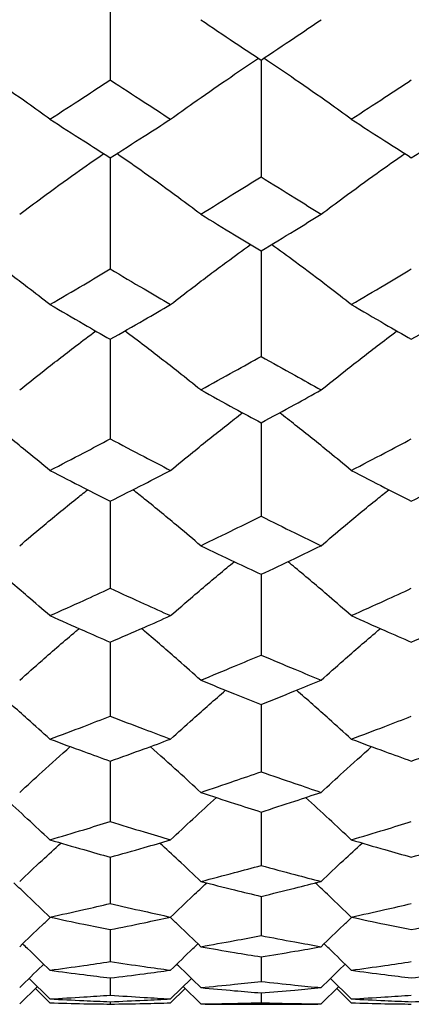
# Model space of a CAD drawing. Header units: inches. Extents: x 1.7 to 20.7, y 4 to 15.1.
# Tile 32 of 54: x 13.639 to 13.819, y 10.399 to 10.853. Entities that reach past the tile are written whole.
import ezdxf

# ---------------------------------------------------------------- set-up
doc = ezdxf.new("R2010")
doc.units = ezdxf.units.IN
doc.header["$MEASUREMENT"] = 0

msp = doc.modelspace()

# ---------------------------------------------------------------- linework, layer by layer
at = {"color": 7, "linetype": 'Continuous', "lineweight": 25}
for p, q in [((13.68046, 10.88069), (13.68046, 10.82517)), ((13.75004, 10.83435), (13.75004, 10.78049)), ((13.68046, 10.78926), (13.68046, 10.73794)), ((13.75004, 10.74628), (13.75004, 10.6976)), ((13.68046, 10.70549), (13.68046, 10.65955)), ((13.75004, 10.66697), (13.75004, 10.62385)), ((13.68046, 10.6308), (13.68046, 10.59058)), ((13.75004, 10.59704), (13.75004, 10.55981)), ((13.68046, 10.56576), (13.68046, 10.53158)), ((13.75004, 10.53701), (13.75004, 10.50595)), ((13.68046, 10.51086), (13.68046, 10.48297)), ((13.75004, 10.48735), (13.75004, 10.46269)), ((13.68046, 10.46653), (13.68046, 10.44514)), ((13.75004, 10.44843), (13.75004, 10.43036)), ((13.68046, 10.43309), (13.68046, 10.41837)), ((13.75004, 10.42054), (13.75004, 10.4092)), ((13.65259, 10.40113), (13.64298, 10.41054)), ((13.68046, 10.41081), (13.68046, 10.40287)), ((13.70831, 10.40113), (13.71791, 10.41054)), ((13.79168, 10.40113), (13.78211, 10.41054)), ((13.63866, 10.39879), (13.64682, 10.40678)), ((13.65259, 10.3993), (13.64589, 10.40587)), ((13.70831, 10.3993), (13.71501, 10.40587)), ((13.72223, 10.39879), (13.71408, 10.40678)), ((13.77781, 10.39879), (13.78593, 10.40678)), ((13.79168, 10.3993), (13.785, 10.40587)), ((13.68046, 10.39985), (13.68046, 10.39875)), ((13.75004, 10.40391), (13.75004, 10.39938)), ((13.74458, 10.39864), (13.75549, 10.39864))]:
    msp.add_line(p, q, dxfattribs=at)
for points, knots in [([(13.72223, 10.85296), (13.72742, 10.84947), (13.73669, 10.84323), (13.74596, 10.83706), (13.75004, 10.83435)], [0, 0, 0, 0, 0.560148, 1, 1, 1, 1]), ([(13.75004, 10.83435), (13.75522, 10.8378), (13.76448, 10.84397), (13.77374, 10.85021), (13.77781, 10.85296)], [0, 0, 0, 0, 0.560187, 1, 1, 1, 1]), ([(13.65259, 10.80705), (13.64917, 10.8095), (13.6406, 10.81564), (13.6271, 10.82504), (13.61691, 10.83188), (13.61201, 10.83517)], [0, 0, 0, 0, 0.257401, 0.643584, 1, 1, 1, 1]), ([(13.70831, 10.80705), (13.71173, 10.8095), (13.72029, 10.81563), (13.73376, 10.82503), (13.74393, 10.83188), (13.74881, 10.83517)], [0, 0, 0, 0, 0.257405, 0.643591, 1, 1, 1, 1]), ([(13.79168, 10.80705), (13.78827, 10.8095), (13.77974, 10.81564), (13.76629, 10.82504), (13.75613, 10.83188), (13.75126, 10.83517)], [0, 0, 0, 0, 0.2574, 0.643586, 1, 1, 1, 1]), ([(13.65259, 10.80705), (13.6578, 10.81041), (13.66709, 10.81641), (13.67637, 10.82249), (13.68046, 10.82517)], [0, 0, 0, 0, 0.560052, 1, 1, 1, 1]), ([(13.68046, 10.82517), (13.68566, 10.82176), (13.69494, 10.81568), (13.70423, 10.80969), (13.70831, 10.80705)], [0, 0, 0, 0, 0.56009, 1, 1, 1, 1]), ([(13.79168, 10.80705), (13.79685, 10.81041), (13.80609, 10.81641), (13.81532, 10.82249), (13.81938, 10.82517)], [0, 0, 0, 0, 0.560245, 1, 1, 1, 1]), ([(13.65259, 10.80705), (13.6578, 10.8037), (13.66709, 10.79774), (13.67637, 10.79185), (13.68046, 10.78926)], [0, 0, 0, 0, 0.560052, 1, 1, 1, 1]), ([(13.68046, 10.78926), (13.68566, 10.79256), (13.69494, 10.79845), (13.70423, 10.80442), (13.70831, 10.80705)], [0, 0, 0, 0, 0.5600903, 1, 1, 1, 1]), ([(13.79168, 10.80705), (13.79685, 10.8037), (13.80609, 10.79774), (13.81532, 10.79185), (13.81938, 10.78926)], [0, 0, 0, 0, 0.560245, 1, 1, 1, 1]), ([(13.81938, 10.78926), (13.82455, 10.79256), (13.83377, 10.79844), (13.84298, 10.80442), (13.84703, 10.80705)], [0, 0, 0, 0, 0.5602837, 1, 1, 1, 1]), ([(13.63866, 10.76321), (13.64209, 10.76576), (13.65066, 10.77214), (13.66355, 10.78149), (13.67314, 10.78819), (13.67742, 10.79119)], [0, 0, 0, 0, 0.2692793, 0.6732822, 1, 1, 1, 1]), ([(13.72223, 10.76321), (13.7188, 10.76576), (13.71024, 10.77215), (13.69736, 10.7815), (13.68778, 10.78819), (13.68349, 10.79119)], [0, 0, 0, 0, 0.269271, 0.673265, 1, 1, 1, 1]), ([(13.77781, 10.76321), (13.78122, 10.76576), (13.78975, 10.77214), (13.80257, 10.78149), (13.8121, 10.78819), (13.81636, 10.79119)], [0, 0, 0, 0, 0.269273, 0.673261, 1, 1, 1, 1]), ([(13.72223, 10.76321), (13.72742, 10.76641), (13.73669, 10.77213), (13.74596, 10.77794), (13.75004, 10.78049)], [0, 0, 0, 0, 0.560148, 1, 1, 1, 1]), ([(13.75004, 10.78049), (13.75522, 10.77724), (13.76448, 10.77144), (13.77374, 10.76573), (13.77781, 10.76321)], [0, 0, 0, 0, 0.560187, 1, 1, 1, 1]), ([(13.72223, 10.76321), (13.72742, 10.76003), (13.73669, 10.75434), (13.74596, 10.74874), (13.75004, 10.74628)], [0, 0, 0, 0, 0.560148, 1, 1, 1, 1]), ([(13.75004, 10.74628), (13.75522, 10.74941), (13.76448, 10.75502), (13.77374, 10.76071), (13.77781, 10.76321)], [0, 0, 0, 0, 0.560187, 1, 1, 1, 1]), ([(13.65259, 10.72154), (13.64917, 10.72418), (13.6406, 10.7308), (13.6283, 10.74004), (13.61932, 10.74655), (13.61564, 10.74921)], [0, 0, 0, 0, 0.282361, 0.705991, 1, 1, 1, 1]), ([(13.70831, 10.72154), (13.71173, 10.72418), (13.72029, 10.73079), (13.73256, 10.74004), (13.74152, 10.74655), (13.74519, 10.74921)], [0, 0, 0, 0, 0.282372, 0.706016, 1, 1, 1, 1]), ([(13.79168, 10.72154), (13.78827, 10.72418), (13.77973, 10.7308), (13.76749, 10.74005), (13.75854, 10.74655), (13.75488, 10.74921)], [0, 0, 0, 0, 0.282369, 0.706017, 1, 1, 1, 1]), ([(13.65259, 10.72154), (13.6578, 10.72457), (13.66709, 10.73), (13.67637, 10.73551), (13.68046, 10.73794)], [0, 0, 0, 0, 0.560052, 1, 1, 1, 1]), ([(13.68046, 10.73794), (13.68566, 10.73485), (13.69494, 10.72934), (13.70423, 10.72392), (13.70831, 10.72154)], [0, 0, 0, 0, 0.5600903, 1, 1, 1, 1]), ([(13.79168, 10.72154), (13.79685, 10.72457), (13.80609, 10.73), (13.81532, 10.73552), (13.81938, 10.73794)], [0, 0, 0, 0, 0.560245, 1, 1, 1, 1]), ([(13.65259, 10.72154), (13.6578, 10.71852), (13.66709, 10.71312), (13.67637, 10.70782), (13.68046, 10.70549)], [0, 0, 0, 0, 0.5600516, 1, 1, 1, 1]), ([(13.68046, 10.70549), (13.68566, 10.70846), (13.69494, 10.71377), (13.70423, 10.71916), (13.70831, 10.72154)], [0, 0, 0, 0, 0.56009, 1, 1, 1, 1]), ([(13.79168, 10.72154), (13.79685, 10.71852), (13.80609, 10.71313), (13.81532, 10.70782), (13.81938, 10.70549)], [0, 0, 0, 0, 0.560245, 1, 1, 1, 1]), ([(13.81938, 10.70549), (13.82455, 10.70846), (13.83377, 10.71376), (13.84298, 10.71916), (13.84703, 10.72154)], [0, 0, 0, 0, 0.560284, 1, 1, 1, 1]), ([(13.63866, 10.6821), (13.64209, 10.68484), (13.65066, 10.69167), (13.66234, 10.70076), (13.6707, 10.70703), (13.67376, 10.70932)], [0, 0, 0, 0, 0.296962, 0.742497, 1, 1, 1, 1]), ([(13.72223, 10.6821), (13.7188, 10.68484), (13.71024, 10.69167), (13.69856, 10.70076), (13.69021, 10.70703), (13.68715, 10.70932)], [0, 0, 0, 0, 0.296941, 0.74245, 1, 1, 1, 1]), ([(13.77781, 10.6821), (13.78122, 10.68483), (13.78975, 10.69167), (13.80137, 10.70075), (13.80968, 10.70702), (13.81273, 10.70932)], [0, 0, 0, 0, 0.2969385, 0.7424335, 1, 1, 1, 1]), ([(13.72223, 10.6821), (13.72742, 10.68497), (13.73669, 10.69009), (13.74596, 10.69531), (13.75004, 10.6976)], [0, 0, 0, 0, 0.560148, 1, 1, 1, 1]), ([(13.75004, 10.6976), (13.75522, 10.69468), (13.76448, 10.68947), (13.77374, 10.68435), (13.77781, 10.6821)], [0, 0, 0, 0, 0.560187, 1, 1, 1, 1]), ([(13.72223, 10.6821), (13.72742, 10.67925), (13.73669, 10.67417), (13.74596, 10.66917), (13.75004, 10.66697)], [0, 0, 0, 0, 0.560148, 1, 1, 1, 1]), ([(13.75004, 10.66697), (13.75522, 10.66977), (13.76448, 10.67477), (13.77374, 10.67986), (13.77781, 10.6821)], [0, 0, 0, 0, 0.560187, 1, 1, 1, 1]), ([(13.65259, 10.64498), (13.64917, 10.6478), (13.64059, 10.65484), (13.62952, 10.66373), (13.62178, 10.66971), (13.61934, 10.67159)], [0, 0, 0, 0, 0.31332, 0.783399, 1, 1, 1, 1]), ([(13.70831, 10.64498), (13.71173, 10.6478), (13.72029, 10.65484), (13.73134, 10.66372), (13.73906, 10.6697), (13.74149, 10.67159)], [0, 0, 0, 0, 0.313345, 0.783458, 1, 1, 1, 1]), ([(13.79168, 10.64498), (13.78827, 10.6478), (13.77973, 10.65485), (13.76871, 10.66373), (13.761, 10.66971), (13.75856, 10.67159)], [0, 0, 0, 0, 0.313342, 0.783459, 1, 1, 1, 1]), ([(13.65259, 10.64498), (13.6578, 10.64768), (13.66709, 10.65248), (13.67637, 10.65739), (13.68046, 10.65955)], [0, 0, 0, 0, 0.560052, 1, 1, 1, 1]), ([(13.68046, 10.65955), (13.68566, 10.6568), (13.69494, 10.6519), (13.70423, 10.6471), (13.70831, 10.64498)], [0, 0, 0, 0, 0.56009, 1, 1, 1, 1]), ([(13.79168, 10.64498), (13.79685, 10.64768), (13.80609, 10.65248), (13.81532, 10.65739), (13.81938, 10.65955)], [0, 0, 0, 0, 0.560245, 1, 1, 1, 1]), ([(13.65259, 10.64498), (13.6578, 10.64231), (13.66709, 10.63754), (13.67637, 10.63286), (13.68046, 10.6308)], [0, 0, 0, 0, 0.560052, 1, 1, 1, 1]), ([(13.68046, 10.6308), (13.68566, 10.63342), (13.69494, 10.6381), (13.70423, 10.64288), (13.70831, 10.64498)], [0, 0, 0, 0, 0.56009, 1, 1, 1, 1]), ([(13.79168, 10.64498), (13.79685, 10.64231), (13.80609, 10.63754), (13.81532, 10.63286), (13.81938, 10.6308)], [0, 0, 0, 0, 0.560245, 1, 1, 1, 1]), ([(13.81938, 10.6308), (13.82455, 10.63342), (13.83377, 10.6381), (13.84298, 10.64288), (13.84703, 10.64498)], [0, 0, 0, 0, 0.560284, 1, 1, 1, 1]), ([(13.63866, 10.61025), (13.64209, 10.61315), (13.65066, 10.62038), (13.6611, 10.629), (13.6682, 10.63465), (13.67001, 10.63608)], [0, 0, 0, 0, 0.332016, 0.830144, 1, 1, 1, 1]), ([(13.72223, 10.61025), (13.7188, 10.61315), (13.71024, 10.62039), (13.69981, 10.62901), (13.69271, 10.63465), (13.6909, 10.63609)], [0, 0, 0, 0, 0.331974, 0.830042, 1, 1, 1, 1]), ([(13.77781, 10.61025), (13.78122, 10.61314), (13.78975, 10.62038), (13.80014, 10.629), (13.8072, 10.63464), (13.80899, 10.63608)], [0, 0, 0, 0, 0.331968, 0.830018, 1, 1, 1, 1]), ([(13.72223, 10.61025), (13.72742, 10.61276), (13.73669, 10.61725), (13.74596, 10.62184), (13.75004, 10.62385)], [0, 0, 0, 0, 0.560148, 1, 1, 1, 1]), ([(13.75004, 10.62385), (13.75522, 10.62129), (13.76448, 10.61671), (13.77374, 10.61222), (13.77781, 10.61025)], [0, 0, 0, 0, 0.560187, 1, 1, 1, 1]), ([(13.72223, 10.61025), (13.72742, 10.60776), (13.73669, 10.60331), (13.74596, 10.59895), (13.75004, 10.59704)], [0, 0, 0, 0, 0.560148, 1, 1, 1, 1]), ([(13.75004, 10.59704), (13.75522, 10.59948), (13.76448, 10.60383), (13.77374, 10.60829), (13.77781, 10.61025)], [0, 0, 0, 0, 0.560187, 1, 1, 1, 1]), ([(13.65259, 10.57797), (13.64917, 10.58094), (13.64059, 10.58836), (13.63079, 10.59666), (13.62433, 10.60193), (13.62317, 10.60287)], [0, 0, 0, 0, 0.353429, 0.883685, 1, 1, 1, 1]), ([(13.70831, 10.57797), (13.71173, 10.58094), (13.72029, 10.58835), (13.73008, 10.59666), (13.73652, 10.60192), (13.73767, 10.60287)], [0, 0, 0, 0, 0.3534735, 0.8837908, 1, 1, 1, 1]), ([(13.79168, 10.57797), (13.78827, 10.58094), (13.77973, 10.58836), (13.76997, 10.59667), (13.76354, 10.60193), (13.76238, 10.60287)], [0, 0, 0, 0, 0.353473, 0.883801, 1, 1, 1, 1]), ([(13.65259, 10.57797), (13.6578, 10.5803), (13.66709, 10.58445), (13.67637, 10.58871), (13.68046, 10.59058)], [0, 0, 0, 0, 0.5600516, 1, 1, 1, 1]), ([(13.68046, 10.59058), (13.68566, 10.5882), (13.69494, 10.58395), (13.70423, 10.5798), (13.70831, 10.57797)], [0, 0, 0, 0, 0.56009, 1, 1, 1, 1]), ([(13.79168, 10.57797), (13.79685, 10.5803), (13.80609, 10.58445), (13.81532, 10.58871), (13.81938, 10.59058)], [0, 0, 0, 0, 0.560245, 1, 1, 1, 1]), ([(13.65259, 10.57797), (13.6578, 10.57566), (13.66709, 10.57154), (13.67637, 10.56753), (13.68046, 10.56576)], [0, 0, 0, 0, 0.560052, 1, 1, 1, 1]), ([(13.68046, 10.56576), (13.68566, 10.56801), (13.69494, 10.57203), (13.70423, 10.57616), (13.70831, 10.57797)], [0, 0, 0, 0, 0.5600903, 1, 1, 1, 1]), ([(13.79168, 10.57797), (13.79685, 10.57566), (13.80609, 10.57155), (13.81532, 10.56753), (13.81938, 10.56576)], [0, 0, 0, 0, 0.560245, 1, 1, 1, 1]), ([(13.81938, 10.56576), (13.82455, 10.56801), (13.83377, 10.57203), (13.84298, 10.57616), (13.84703, 10.57797)], [0, 0, 0, 0, 0.560284, 1, 1, 1, 1]), ([(13.63866, 10.5482), (13.64209, 10.55124), (13.65066, 10.55882), (13.65981, 10.56676), (13.6656, 10.57159), (13.6661, 10.57201)], [0, 0, 0, 0, 0.3784969, 0.9463604, 1, 1, 1, 1]), ([(13.72223, 10.5482), (13.7188, 10.55124), (13.71024, 10.55883), (13.7011, 10.56676), (13.69532, 10.57159), (13.69482, 10.57201)], [0, 0, 0, 0, 0.378574, 0.946558, 1, 1, 1, 1]), ([(13.77781, 10.5482), (13.78122, 10.55124), (13.78975, 10.55882), (13.79885, 10.56675), (13.80461, 10.57159), (13.80511, 10.57201)], [0, 0, 0, 0, 0.378416, 0.946152, 1, 1, 1, 1]), ([(13.72223, 10.5482), (13.72742, 10.55034), (13.73669, 10.55416), (13.74596, 10.55808), (13.75004, 10.55981)], [0, 0, 0, 0, 0.560148, 1, 1, 1, 1]), ([(13.75004, 10.55981), (13.75522, 10.55761), (13.76448, 10.5537), (13.77374, 10.54988), (13.77781, 10.5482)], [0, 0, 0, 0, 0.560187, 1, 1, 1, 1]), ([(13.72223, 10.5482), (13.72742, 10.54609), (13.73669, 10.54231), (13.74596, 10.53863), (13.75004, 10.53701)], [0, 0, 0, 0, 0.560148, 1, 1, 1, 1]), ([(13.75004, 10.53701), (13.75522, 10.53908), (13.76448, 10.54275), (13.77374, 10.54654), (13.77781, 10.5482)], [0, 0, 0, 0, 0.560187, 1, 1, 1, 1]), ([(13.65259, 10.52101), (13.64917, 10.52411), (13.64078, 10.5317), (13.63224, 10.53914), (13.62719, 10.54355)], [0, 0, 0, 0, 0.4083018, 1, 1, 1, 1]), ([(13.70831, 10.52101), (13.71173, 10.52411), (13.72011, 10.5317), (13.72864, 10.53915), (13.73368, 10.54356)], [0, 0, 0, 0, 0.408109, 1, 1, 1, 1]), ([(13.79168, 10.52101), (13.78827, 10.52411), (13.77992, 10.5317), (13.77141, 10.53915), (13.76638, 10.54355)], [0, 0, 0, 0, 0.4083774, 1, 1, 1, 1]), ([(13.65259, 10.52101), (13.6578, 10.52295), (13.66709, 10.52642), (13.67637, 10.53), (13.68046, 10.53158)], [0, 0, 0, 0, 0.560052, 1, 1, 1, 1]), ([(13.68046, 10.53158), (13.68566, 10.52957), (13.69494, 10.526), (13.70423, 10.52253), (13.70831, 10.52101)], [0, 0, 0, 0, 0.56009, 1, 1, 1, 1]), ([(13.79168, 10.52101), (13.79685, 10.52295), (13.80609, 10.52642), (13.81532, 10.53), (13.81938, 10.53158)], [0, 0, 0, 0, 0.560245, 1, 1, 1, 1]), ([(13.65259, 10.52101), (13.6578, 10.51909), (13.66709, 10.51565), (13.67637, 10.51233), (13.68046, 10.51086)], [0, 0, 0, 0, 0.5600516, 1, 1, 1, 1]), ([(13.68046, 10.51086), (13.68566, 10.51273), (13.69494, 10.51606), (13.70423, 10.5195), (13.70831, 10.52101)], [0, 0, 0, 0, 0.56009, 1, 1, 1, 1]), ([(13.79168, 10.52101), (13.79685, 10.51909), (13.80609, 10.51565), (13.81532, 10.51233), (13.81938, 10.51086)], [0, 0, 0, 0, 0.560245, 1, 1, 1, 1]), ([(13.81938, 10.51086), (13.82455, 10.51273), (13.83377, 10.51606), (13.84298, 10.5195), (13.84703, 10.52101)], [0, 0, 0, 0, 0.560284, 1, 1, 1, 1]), ([(13.63866, 10.49644), (13.64208, 10.49959), (13.6498, 10.5067), (13.65765, 10.51367), (13.66202, 10.51755)], [0, 0, 0, 0, 0.4439238, 1, 1, 1, 1]), ([(13.72223, 10.49644), (13.7188, 10.49959), (13.7111, 10.5067), (13.70326, 10.51367), (13.6989, 10.51754)], [0, 0, 0, 0, 0.444122, 1, 1, 1, 1]), ([(13.77781, 10.49644), (13.78122, 10.49959), (13.78889, 10.50669), (13.79671, 10.51367), (13.80105, 10.51755)], [0, 0, 0, 0, 0.443807, 1, 1, 1, 1]), ([(13.72223, 10.49644), (13.72742, 10.49818), (13.73669, 10.5013), (13.74596, 10.50453), (13.75004, 10.50595)], [0, 0, 0, 0, 0.560148, 1, 1, 1, 1]), ([(13.75004, 10.50595), (13.75522, 10.50414), (13.76448, 10.50092), (13.77374, 10.49781), (13.77781, 10.49644)], [0, 0, 0, 0, 0.560187, 1, 1, 1, 1]), ([(13.72223, 10.49644), (13.72742, 10.49471), (13.73669, 10.49163), (13.74596, 10.48866), (13.75004, 10.48735)], [0, 0, 0, 0, 0.560148, 1, 1, 1, 1]), ([(13.75004, 10.48735), (13.75522, 10.48902), (13.76448, 10.49199), (13.77374, 10.49508), (13.77781, 10.49644)], [0, 0, 0, 0, 0.560187, 1, 1, 1, 1]), ([(13.65259, 10.47453), (13.64917, 10.47774), (13.64216, 10.4843), (13.63503, 10.49074), (13.63138, 10.49403)], [0, 0, 0, 0, 0.488451, 1, 1, 1, 1]), ([(13.70831, 10.47453), (13.71173, 10.47774), (13.71873, 10.4843), (13.72585, 10.49074), (13.7295, 10.49404)], [0, 0, 0, 0, 0.488233, 1, 1, 1, 1]), ([(13.79168, 10.47453), (13.78827, 10.47774), (13.78129, 10.4843), (13.77419, 10.49074), (13.77055, 10.49403)], [0, 0, 0, 0, 0.488556, 1, 1, 1, 1]), ([(13.65259, 10.47453), (13.6578, 10.47608), (13.66709, 10.47884), (13.67637, 10.48171), (13.68046, 10.48297)], [0, 0, 0, 0, 0.560052, 1, 1, 1, 1]), ([(13.68046, 10.48297), (13.68566, 10.48137), (13.69494, 10.4785), (13.70423, 10.47575), (13.70831, 10.47453)], [0, 0, 0, 0, 0.56009, 1, 1, 1, 1]), ([(13.79168, 10.47453), (13.79685, 10.47608), (13.80609, 10.47884), (13.81532, 10.48171), (13.81938, 10.48297)], [0, 0, 0, 0, 0.560245, 1, 1, 1, 1]), ([(13.63866, 10.45534), (13.64208, 10.45859), (13.64836, 10.46455), (13.65475, 10.4704), (13.65766, 10.47306)], [0, 0, 0, 0, 0.5450582, 1, 1, 1, 1]), ([(13.65259, 10.47453), (13.6578, 10.47301), (13.66709, 10.47029), (13.67637, 10.46768), (13.68046, 10.46653)], [0, 0, 0, 0, 0.560052, 1, 1, 1, 1]), ([(13.68046, 10.46653), (13.68566, 10.46799), (13.69494, 10.47061), (13.70423, 10.47333), (13.70831, 10.47453)], [0, 0, 0, 0, 0.56009, 1, 1, 1, 1]), ([(13.72223, 10.45534), (13.71881, 10.45859), (13.71254, 10.46455), (13.70615, 10.4704), (13.70325, 10.47306)], [0, 0, 0, 0, 0.545273, 1, 1, 1, 1]), ([(13.77781, 10.45534), (13.78121, 10.45859), (13.78746, 10.46455), (13.79382, 10.4704), (13.79672, 10.47306)], [0, 0, 0, 0, 0.544885, 1, 1, 1, 1]), ([(13.79168, 10.47453), (13.79685, 10.47301), (13.80609, 10.47029), (13.81532, 10.46768), (13.81938, 10.46653)], [0, 0, 0, 0, 0.560245, 1, 1, 1, 1]), ([(13.81938, 10.46653), (13.82455, 10.46799), (13.83377, 10.47061), (13.84298, 10.47333), (13.84703, 10.47453)], [0, 0, 0, 0, 0.560284, 1, 1, 1, 1]), ([(13.72223, 10.45534), (13.72742, 10.45668), (13.73669, 10.45908), (13.74596, 10.46159), (13.75004, 10.46269)], [0, 0, 0, 0, 0.5601483, 1, 1, 1, 1]), ([(13.75004, 10.46269), (13.75522, 10.46129), (13.76448, 10.45879), (13.77374, 10.45639), (13.77781, 10.45534)], [0, 0, 0, 0, 0.560187, 1, 1, 1, 1]), ([(13.65259, 10.43889), (13.64917, 10.44218), (13.64366, 10.44748), (13.63805, 10.45268), (13.63592, 10.45465)], [0, 0, 0, 0, 0.6206849, 1, 1, 1, 1]), ([(13.70831, 10.43889), (13.71172, 10.44218), (13.71723, 10.44748), (13.72283, 10.45268), (13.72496, 10.45465)], [0, 0, 0, 0, 0.620456, 1, 1, 1, 1]), ([(13.72223, 10.45534), (13.72742, 10.45402), (13.73669, 10.45166), (13.74596, 10.44942), (13.75004, 10.44843)], [0, 0, 0, 0, 0.560148, 1, 1, 1, 1]), ([(13.75004, 10.44843), (13.75522, 10.44969), (13.76448, 10.45194), (13.77374, 10.4543), (13.77781, 10.45534)], [0, 0, 0, 0, 0.560187, 1, 1, 1, 1]), ([(13.79168, 10.43889), (13.78827, 10.44218), (13.78279, 10.44748), (13.7772, 10.45268), (13.77508, 10.45465)], [0, 0, 0, 0, 0.620848, 1, 1, 1, 1]), ([(13.65259, 10.43889), (13.6578, 10.44003), (13.66709, 10.44206), (13.67637, 10.4442), (13.68046, 10.44514)], [0, 0, 0, 0, 0.560052, 1, 1, 1, 1]), ([(13.68046, 10.44514), (13.68566, 10.44394), (13.69494, 10.44181), (13.70423, 10.43978), (13.70831, 10.43889)], [0, 0, 0, 0, 0.5600903, 1, 1, 1, 1]), ([(13.79168, 10.43889), (13.79685, 10.44003), (13.80609, 10.44206), (13.81532, 10.4442), (13.81938, 10.44514)], [0, 0, 0, 0, 0.560245, 1, 1, 1, 1]), ([(13.63866, 10.42523), (13.64208, 10.42855), (13.64672, 10.43306), (13.65144, 10.43748), (13.65268, 10.43864)], [0, 0, 0, 0, 0.736845, 1, 1, 1, 1]), ([(13.65259, 10.43889), (13.6578, 10.43778), (13.66709, 10.43579), (13.67637, 10.43392), (13.68046, 10.43309)], [0, 0, 0, 0, 0.560052, 1, 1, 1, 1]), ([(13.68046, 10.43309), (13.68566, 10.43415), (13.69494, 10.43603), (13.70423, 10.43802), (13.70831, 10.43889)], [0, 0, 0, 0, 0.5600903, 1, 1, 1, 1]), ([(13.72223, 10.42523), (13.71881, 10.42855), (13.71418, 10.43306), (13.70946, 10.43748), (13.70822, 10.43864)], [0, 0, 0, 0, 0.737052, 1, 1, 1, 1]), ([(13.77781, 10.42523), (13.78121, 10.42855), (13.78583, 10.43305), (13.79053, 10.43748), (13.79177, 10.43864)], [0, 0, 0, 0, 0.736502, 1, 1, 1, 1]), ([(13.79168, 10.43889), (13.79685, 10.43778), (13.80609, 10.43579), (13.81532, 10.43392), (13.81938, 10.43309)], [0, 0, 0, 0, 0.560245, 1, 1, 1, 1]), ([(13.81938, 10.43309), (13.82455, 10.43415), (13.83377, 10.43603), (13.84298, 10.43802), (13.84703, 10.43889)], [0, 0, 0, 0, 0.560284, 1, 1, 1, 1]), ([(13.72223, 10.42523), (13.72742, 10.42616), (13.73669, 10.42781), (13.74596, 10.42958), (13.75004, 10.43036)], [0, 0, 0, 0, 0.5601483, 1, 1, 1, 1]), ([(13.75004, 10.43036), (13.75522, 10.42937), (13.76448, 10.42761), (13.77374, 10.42595), (13.77781, 10.42523)], [0, 0, 0, 0, 0.560187, 1, 1, 1, 1]), ([(13.65259, 10.41437), (13.64918, 10.41771), (13.64501, 10.4218), (13.64077, 10.4258), (13.64, 10.42652)], [0, 0, 0, 0, 0.819961, 1, 1, 1, 1]), ([(13.70831, 10.41437), (13.71172, 10.41771), (13.71588, 10.42179), (13.72012, 10.4258), (13.72088, 10.42652)], [0, 0, 0, 0, 0.819712, 1, 1, 1, 1]), ([(13.72223, 10.42523), (13.72742, 10.42432), (13.73669, 10.42271), (13.74596, 10.42121), (13.75004, 10.42054)], [0, 0, 0, 0, 0.5601483, 1, 1, 1, 1]), ([(13.75004, 10.42054), (13.75522, 10.42139), (13.76448, 10.4229), (13.77374, 10.42451), (13.77781, 10.42523)], [0, 0, 0, 0, 0.560187, 1, 1, 1, 1]), ([(13.79168, 10.41437), (13.78828, 10.41771), (13.78413, 10.4218), (13.77991, 10.4258), (13.77915, 10.42652)], [0, 0, 0, 0, 0.820234, 1, 1, 1, 1]), ([(13.65259, 10.41437), (13.6578, 10.41508), (13.66709, 10.41636), (13.67637, 10.41776), (13.68046, 10.41837)], [0, 0, 0, 0, 0.560052, 1, 1, 1, 1]), ([(13.68046, 10.41837), (13.68566, 10.41759), (13.69494, 10.4162), (13.70423, 10.41493), (13.70831, 10.41437)], [0, 0, 0, 0, 0.56009, 1, 1, 1, 1]), ([(13.79168, 10.41437), (13.79685, 10.41508), (13.80609, 10.41636), (13.81532, 10.41776), (13.81938, 10.41837)], [0, 0, 0, 0, 0.560245, 1, 1, 1, 1]), ([(13.63866, 10.40633), (13.64207, 10.4097), (13.64575, 10.41332), (13.64949, 10.41687), (13.64975, 10.41712)], [0, 0, 0, 0, 0.929546, 1, 1, 1, 1]), ([(13.65259, 10.41437), (13.6578, 10.41367), (13.66709, 10.41243), (13.67637, 10.41131), (13.68046, 10.41081)], [0, 0, 0, 0, 0.5600516, 1, 1, 1, 1]), ([(13.68046, 10.41081), (13.68566, 10.41144), (13.69494, 10.41257), (13.70423, 10.41382), (13.70831, 10.41437)], [0, 0, 0, 0, 0.56009, 1, 1, 1, 1]), ([(13.72223, 10.40633), (13.71882, 10.4097), (13.71515, 10.41332), (13.71141, 10.41688), (13.71115, 10.41712)], [0, 0, 0, 0, 0.929799, 1, 1, 1, 1]), ([(13.77781, 10.40633), (13.78121, 10.40969), (13.78486, 10.41332), (13.78858, 10.41687), (13.78885, 10.41712)], [0, 0, 0, 0, 0.9291126, 1, 1, 1, 1]), ([(13.79168, 10.41437), (13.79685, 10.41367), (13.80609, 10.41243), (13.81532, 10.41131), (13.81938, 10.41081)], [0, 0, 0, 0, 0.560245, 1, 1, 1, 1]), ([(13.81938, 10.41081), (13.82455, 10.41144), (13.83377, 10.41257), (13.84298, 10.41382), (13.84703, 10.41437)], [0, 0, 0, 0, 0.560284, 1, 1, 1, 1]), ([(13.72223, 10.40633), (13.72742, 10.40683), (13.73669, 10.40774), (13.74596, 10.40876), (13.75004, 10.4092)], [0, 0, 0, 0, 0.560148, 1, 1, 1, 1]), ([(13.75004, 10.4092), (13.75522, 10.40864), (13.76448, 10.40762), (13.77374, 10.40672), (13.77781, 10.40633)], [0, 0, 0, 0, 0.560187, 1, 1, 1, 1]), ([(13.72223, 10.40633), (13.72742, 10.40585), (13.73669, 10.40499), (13.74596, 10.40424), (13.75004, 10.40391)], [0, 0, 0, 0, 0.560148, 1, 1, 1, 1]), ([(13.75004, 10.40391), (13.75522, 10.40433), (13.76448, 10.40508), (13.77374, 10.40595), (13.77781, 10.40633)], [0, 0, 0, 0, 0.560187, 1, 1, 1, 1]), ([(13.65259, 10.40113), (13.6578, 10.40143), (13.66709, 10.40195), (13.67637, 10.40259), (13.68046, 10.40287)], [0, 0, 0, 0, 0.560052, 1, 1, 1, 1]), ([(13.65259, 10.40113), (13.6578, 10.40086), (13.66709, 10.40038), (13.67637, 10.40001), (13.68046, 10.39985)], [0, 0, 0, 0, 0.560052, 1, 1, 1, 1]), ([(13.68046, 10.40287), (13.68566, 10.40251), (13.69494, 10.40188), (13.70423, 10.40136), (13.70831, 10.40113)], [0, 0, 0, 0, 0.56009, 1, 1, 1, 1]), ([(13.68046, 10.39985), (13.68566, 10.40006), (13.69494, 10.40043), (13.70423, 10.40092), (13.70831, 10.40113)], [0, 0, 0, 0, 0.56009, 1, 1, 1, 1]), ([(13.79168, 10.40113), (13.79685, 10.40143), (13.80609, 10.40195), (13.81532, 10.40259), (13.81938, 10.40287)], [0, 0, 0, 0, 0.560245, 1, 1, 1, 1]), ([(13.79168, 10.40113), (13.79685, 10.40086), (13.80609, 10.40038), (13.81532, 10.40001), (13.81938, 10.39985)], [0, 0, 0, 0, 0.560245, 1, 1, 1, 1]), ([(13.81938, 10.39985), (13.82455, 10.40006), (13.83377, 10.40043), (13.84298, 10.40092), (13.84703, 10.40113)], [0, 0, 0, 0, 0.560284, 1, 1, 1, 1]), ([(13.65259, 10.3993), (13.6578, 10.39916), (13.66709, 10.39893), (13.67637, 10.3988), (13.68046, 10.39875)], [0, 0, 0, 0, 0.560052, 1, 1, 1, 1]), ([(13.68046, 10.39875), (13.68566, 10.39882), (13.69494, 10.39895), (13.70423, 10.39919), (13.70831, 10.3993)], [0, 0, 0, 0, 0.56009, 1, 1, 1, 1]), ([(13.72223, 10.39879), (13.72742, 10.39887), (13.73669, 10.39901), (13.74596, 10.39927), (13.75004, 10.39938)], [0, 0, 0, 0, 0.5601483, 1, 1, 1, 1]), ([(13.72223, 10.39879), (13.72742, 10.39873), (13.73487, 10.39864), (13.74232, 10.39865), (13.74458, 10.39865)], [0, 0, 0, 0, 0.696916, 1, 1, 1, 1]), ([(13.75004, 10.39938), (13.75522, 10.39924), (13.76448, 10.39899), (13.77374, 10.39885), (13.77781, 10.39879)], [0, 0, 0, 0, 0.560187, 1, 1, 1, 1]), ([(13.75549, 10.39866), (13.75886, 10.39865), (13.7663, 10.39865), (13.77374, 10.39874), (13.77781, 10.39879)], [0, 0, 0, 0, 0.452755, 1, 1, 1, 1]), ([(13.79168, 10.3993), (13.79685, 10.39916), (13.80609, 10.39893), (13.81532, 10.3988), (13.81938, 10.39875)], [0, 0, 0, 0, 0.560245, 1, 1, 1, 1])]:
    msp.add_open_spline(points, degree=3, knots=knots, dxfattribs=at)

doc.saveas('drawing.dxf')
